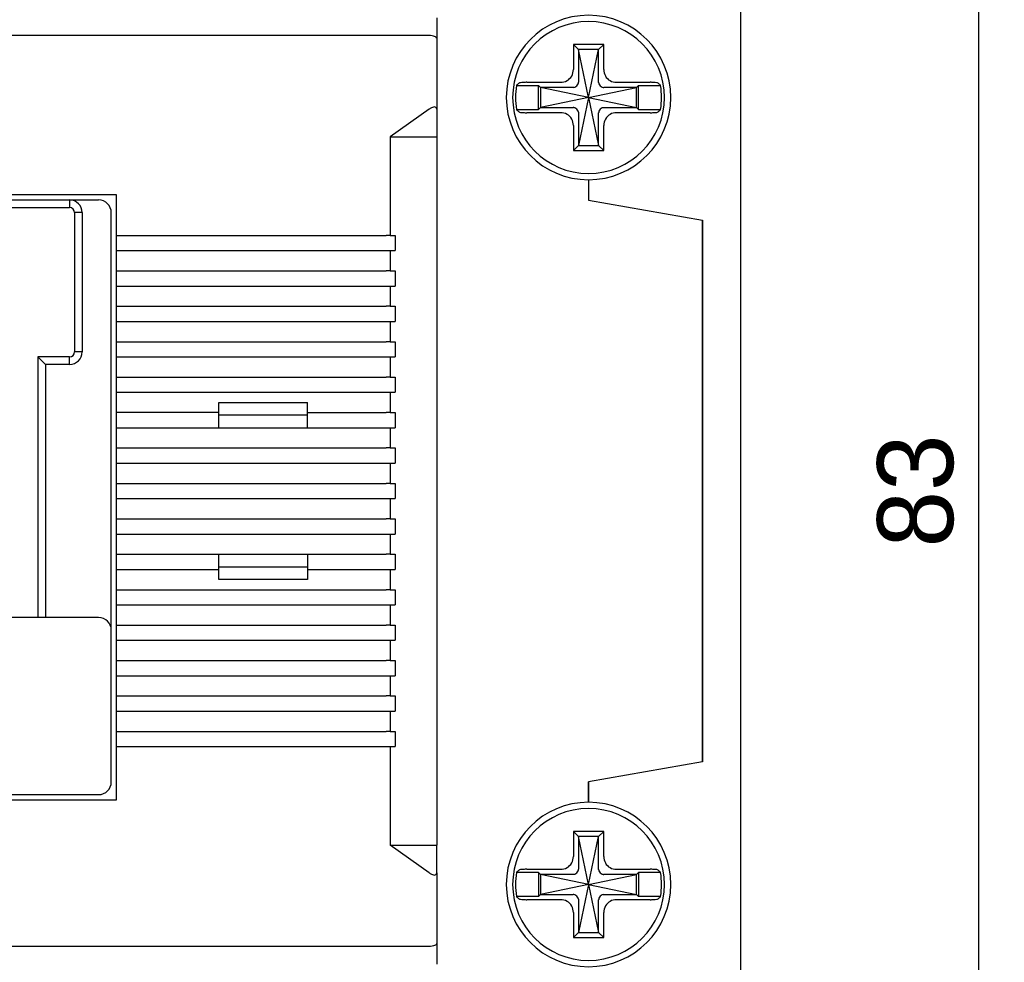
# Model space of a CAD drawing. Header units: millimetres. Extents: x -1854 to -1002, y -1254 to -1006.
# Tile 12 of 15: x -1314 to -1275, y -1153 to -1115. Entities that reach past the tile are written whole.
import ezdxf

# ---------------------------------------------------------------- set-up
doc = ezdxf.new("R2010")
doc.units = ezdxf.units.MM
for name, color, linetype in [('\\M+3B5B5\\M+3B8E9\\M+3C3FE1', 3, 'Continuous'), ('BO', 3, 'Continuous'), ('d', 4, 'Continuous')]:
    doc.layers.add(name, color=color, linetype=linetype)
doc.dimstyles.new('ISO-25$0', dxfattribs={"dimtxt": 2.5, "dimasz": 2.5, "dimexe": 1, "dimexo": 1, "dimgap": 1, "dimtad": 1, "dimdec": 4, "dimdsep": 46, "dimtxsty": 'Standard', "dimcen": 2.5, "dimadec": 0, "dimazin": 2, "dimtfac": 1, "dimtdec": 4, "dimtmove": 0, "dimatfit": 3, "dimfxl": 0, "dimarcsym": 0})

# ---------------------------------------------------------------- blocks, each defined once
blk = doc.blocks.new('*D336')
at = {"layer": 'd', "color": 0, "lineweight": -2}
for p, q in [((-1300.635, -1092.422), (-1275.205, -1092.422)), ((-1276.205, -1172.922), (-1276.205, -1094.922)), ((-1300.635, -1175.422), (-1275.205, -1175.422))]:
    blk.add_line(p, q, dxfattribs=at)
at = {"layer": 'd', "color": 0}
for points in [[(-1276.621, -1094.922), (-1275.788, -1094.922), (-1276.205, -1092.422)], [(-1276.621, -1172.922), (-1275.788, -1172.922), (-1276.205, -1175.422)]]:
    blk.add_solid(points, dxfattribs=at)
at = {"layer": 'DEFPOINTS', "color": 0}
for p in [(-1301.635, -1092.422), (-1276.205, -1092.422), (-1301.635, -1175.422)]:
    blk.add_point(p, dxfattribs=at)
at = {"layer": 'd', "color": 0, "insert": (-1278.705, -1133.922), "char_height": 3, "attachment_point": 5, "rotation": 90}
blk.add_mtext('83', dxfattribs=at)

msp = doc.modelspace()

# ---------------------------------------------------------------- linework, layer by layer
at = {"color": 7, "linetype": 'Continuous'}
for p, q in [((-1299.47381, -1119.92244), (-1299.47381, -1123.82244)), ((-1310.29686, -1122.22244), (-1315.99686, -1122.22244)), ((-1315.34686, -1122.42244), (-1310.99686, -1122.42244)), ((-1312.14686, -1122.42244), (-1312.14686, -1122.72244)), ((-1310.29686, -1146.12244), (-1310.29686, -1122.22244)), ((-1315.34686, -1122.72244), (-1312.14686, -1122.72244)), ((-1311.94686, -1122.92244), (-1311.94686, -1128.42244)), ((-1311.64686, -1122.92244), (-1311.94686, -1122.92244)), ((-1311.64686, -1122.92244), (-1311.64686, -1128.42244)), ((-1310.49686, -1145.42244), (-1310.49686, -1122.92244)), ((-1310.29686, -1123.82244), (-1299.63534, -1123.82244)), ((-1299.47381, -1123.82244), (-1299.63534, -1123.82244)), ((-1299.47381, -1123.82244), (-1299.27381, -1123.82244)), ((-1299.27381, -1123.82244), (-1299.27381, -1124.42244)), ((-1310.29686, -1124.42244), (-1299.63534, -1124.42244)), ((-1299.63534, -1124.42244), (-1299.47381, -1124.42244)), ((-1299.47381, -1124.42244), (-1299.27381, -1124.42244)), ((-1299.47381, -1124.42244), (-1299.47381, -1125.22244)), ((-1310.29686, -1125.22244), (-1299.63534, -1125.22244)), ((-1299.47381, -1125.22244), (-1299.63534, -1125.22244)), ((-1299.47381, -1125.22244), (-1299.27381, -1125.22244)), ((-1299.27381, -1125.22244), (-1299.27381, -1125.82244)), ((-1310.29686, -1125.82244), (-1299.63534, -1125.82244)), ((-1299.63534, -1125.82244), (-1299.47381, -1125.82244)), ((-1299.47381, -1125.82244), (-1299.27381, -1125.82244)), ((-1299.47381, -1125.82244), (-1299.47381, -1126.62244)), ((-1310.29686, -1126.62244), (-1299.63534, -1126.62244)), ((-1299.47381, -1126.62244), (-1299.63534, -1126.62244)), ((-1299.47381, -1126.62244), (-1299.27381, -1126.62244)), ((-1299.27381, -1126.62244), (-1299.27381, -1127.22244)), ((-1310.29686, -1127.22244), (-1299.63534, -1127.22244)), ((-1299.63534, -1127.22244), (-1299.47381, -1127.22244)), ((-1299.47381, -1127.22244), (-1299.27381, -1127.22244)), ((-1299.47381, -1127.22244), (-1299.47381, -1128.02244)), ((-1310.29686, -1128.02244), (-1299.63534, -1128.02244)), ((-1299.47381, -1128.02244), (-1299.63534, -1128.02244)), ((-1299.47381, -1128.02244), (-1299.27381, -1128.02244)), ((-1299.27381, -1128.02244), (-1299.27381, -1128.62244)), ((-1311.64686, -1128.42244), (-1311.94686, -1128.42244)), ((-1312.14686, -1128.62244), (-1313.39686, -1128.62244)), ((-1313.39686, -1128.62244), (-1313.39686, -1138.92244)), ((-1312.14686, -1128.92244), (-1312.14686, -1128.62244)), ((-1310.29686, -1128.62244), (-1299.63534, -1128.62244)), ((-1299.63534, -1128.62244), (-1299.47381, -1128.62244)), ((-1299.47381, -1128.62244), (-1299.27381, -1128.62244)), ((-1299.47381, -1128.62244), (-1299.47381, -1129.42244)), ((-1312.14686, -1128.92244), (-1313.09686, -1128.92244)), ((-1313.09686, -1128.92244), (-1313.09686, -1138.92244)), ((-1310.29686, -1129.42244), (-1299.63534, -1129.42244)), ((-1299.47381, -1129.42244), (-1299.63534, -1129.42244)), ((-1299.47381, -1129.42244), (-1299.27381, -1129.42244)), ((-1299.27381, -1129.42244), (-1299.27381, -1130.02244)), ((-1310.29686, -1130.02244), (-1299.63534, -1130.02244)), ((-1299.63534, -1130.02244), (-1299.47381, -1130.02244)), ((-1299.47381, -1130.02244), (-1299.27381, -1130.02244)), ((-1299.47381, -1130.02244), (-1299.47381, -1130.82244)), ((-1306.24686, -1130.42244), (-1302.74686, -1130.42244)), ((-1306.24686, -1131.42244), (-1306.24686, -1130.42244)), ((-1302.74686, -1131.42244), (-1302.74686, -1130.42244)), ((-1306.24686, -1130.82244), (-1310.29686, -1130.82244)), ((-1302.74686, -1130.92244), (-1306.24686, -1130.92244)), ((-1302.74686, -1130.82244), (-1299.63534, -1130.82244)), ((-1299.47381, -1130.82244), (-1299.63534, -1130.82244)), ((-1299.47381, -1130.82244), (-1299.27381, -1130.82244)), ((-1299.27381, -1130.82244), (-1299.27381, -1131.42244)), ((-1310.29686, -1131.42244), (-1299.63534, -1131.42244)), ((-1299.63534, -1131.42244), (-1299.47381, -1131.42244)), ((-1299.47381, -1131.42244), (-1299.27381, -1131.42244)), ((-1299.47381, -1131.42244), (-1299.47381, -1132.22244)), ((-1310.29686, -1132.22244), (-1299.63534, -1132.22244)), ((-1299.47381, -1132.22244), (-1299.63534, -1132.22244)), ((-1299.47381, -1132.22244), (-1299.27381, -1132.22244)), ((-1299.27381, -1132.22244), (-1299.27381, -1132.82244)), ((-1310.29686, -1132.82244), (-1299.63534, -1132.82244)), ((-1299.63534, -1132.82244), (-1299.47381, -1132.82244)), ((-1299.47381, -1132.82244), (-1299.27381, -1132.82244)), ((-1299.47381, -1132.82244), (-1299.47381, -1133.62244)), ((-1310.29686, -1133.62244), (-1299.63534, -1133.62244)), ((-1299.47381, -1133.62244), (-1299.63534, -1133.62244)), ((-1299.47381, -1133.62244), (-1299.27381, -1133.62244)), ((-1299.27381, -1133.62244), (-1299.27381, -1134.22244)), ((-1310.29686, -1134.22244), (-1299.63534, -1134.22244)), ((-1299.63534, -1134.22244), (-1299.47381, -1134.22244)), ((-1299.47381, -1134.22244), (-1299.27381, -1134.22244)), ((-1299.47381, -1134.22244), (-1299.47381, -1135.02244)), ((-1310.29686, -1135.02244), (-1299.63534, -1135.02244)), ((-1299.47381, -1135.02244), (-1299.63534, -1135.02244)), ((-1299.47381, -1135.02244), (-1299.27381, -1135.02244)), ((-1299.27381, -1135.02244), (-1299.27381, -1135.62244)), ((-1310.29686, -1135.62244), (-1299.63534, -1135.62244)), ((-1299.63534, -1135.62244), (-1299.47381, -1135.62244)), ((-1299.47381, -1135.62244), (-1299.27381, -1135.62244)), ((-1299.47381, -1135.62244), (-1299.47381, -1136.42244)), ((-1310.29686, -1136.42244), (-1299.63534, -1136.42244)), ((-1306.24686, -1137.42244), (-1306.24686, -1136.42244)), ((-1302.74686, -1136.42244), (-1302.74686, -1137.42244)), ((-1299.47381, -1136.42244), (-1299.63534, -1136.42244)), ((-1299.47381, -1136.42244), (-1299.27381, -1136.42244)), ((-1299.27381, -1136.42244), (-1299.27381, -1137.02244)), ((-1306.24686, -1136.92244), (-1302.74686, -1136.92244)), ((-1310.29686, -1137.02244), (-1306.24686, -1137.02244)), ((-1302.74686, -1137.02244), (-1299.63534, -1137.02244)), ((-1299.63534, -1137.02244), (-1299.47381, -1137.02244)), ((-1299.47381, -1137.02244), (-1299.27381, -1137.02244)), ((-1299.47381, -1137.02244), (-1299.47381, -1137.82244)), ((-1302.74686, -1137.42244), (-1306.24686, -1137.42244)), ((-1310.29686, -1137.82244), (-1299.63534, -1137.82244)), ((-1299.47381, -1137.82244), (-1299.63534, -1137.82244)), ((-1299.47381, -1137.82244), (-1299.27381, -1137.82244)), ((-1299.27381, -1137.82244), (-1299.27381, -1138.42244)), ((-1310.29686, -1138.42244), (-1299.63534, -1138.42244)), ((-1299.63534, -1138.42244), (-1299.47381, -1138.42244)), ((-1299.47381, -1138.42244), (-1299.27381, -1138.42244)), ((-1299.47381, -1138.42244), (-1299.47381, -1139.22244)), ((-1310.99686, -1138.92244), (-1329.99686, -1138.92244)), ((-1310.29686, -1139.22244), (-1299.63534, -1139.22244)), ((-1299.47381, -1139.22244), (-1299.63534, -1139.22244)), ((-1299.47381, -1139.22244), (-1299.27381, -1139.22244)), ((-1299.27381, -1139.22244), (-1299.27381, -1139.82244)), ((-1310.29686, -1139.82244), (-1299.63534, -1139.82244)), ((-1299.63534, -1139.82244), (-1299.47381, -1139.82244)), ((-1299.47381, -1139.82244), (-1299.27381, -1139.82244)), ((-1299.47381, -1139.82244), (-1299.47381, -1140.62244)), ((-1310.29686, -1140.62244), (-1299.63534, -1140.62244)), ((-1299.47381, -1140.62244), (-1299.63534, -1140.62244)), ((-1299.47381, -1140.62244), (-1299.27381, -1140.62244)), ((-1299.27381, -1140.62244), (-1299.27381, -1141.22244)), ((-1310.29686, -1141.22244), (-1299.63534, -1141.22244)), ((-1299.63534, -1141.22244), (-1299.47381, -1141.22244)), ((-1299.47381, -1141.22244), (-1299.27381, -1141.22244)), ((-1299.47381, -1141.22244), (-1299.47381, -1142.02244)), ((-1310.29686, -1142.02244), (-1299.63534, -1142.02244)), ((-1299.47381, -1142.02244), (-1299.63534, -1142.02244)), ((-1299.47381, -1142.02244), (-1299.27381, -1142.02244)), ((-1299.27381, -1142.02244), (-1299.27381, -1142.62244)), ((-1310.29686, -1142.62244), (-1299.63534, -1142.62244)), ((-1299.63534, -1142.62244), (-1299.47381, -1142.62244)), ((-1299.47381, -1142.62244), (-1299.27381, -1142.62244)), ((-1299.47381, -1142.62244), (-1299.47381, -1143.42244)), ((-1310.29686, -1143.42244), (-1299.63534, -1143.42244)), ((-1299.47381, -1143.42244), (-1299.63534, -1143.42244)), ((-1299.47381, -1143.42244), (-1299.27381, -1143.42244)), ((-1299.27381, -1143.42244), (-1299.27381, -1144.02244)), ((-1310.29686, -1144.02244), (-1299.63534, -1144.02244)), ((-1299.63534, -1144.02244), (-1299.47381, -1144.02244)), ((-1299.47381, -1144.02244), (-1299.27381, -1144.02244)), ((-1299.47381, -1144.02244), (-1299.47381, -1147.92244)), ((-1329.99686, -1145.92244), (-1310.99686, -1145.92244)), ((-1330.69686, -1146.12244), (-1310.29686, -1146.12244))]:
    msp.add_line(p, q, dxfattribs=at)
for centre, radius, start, end in [((-1312.14686, -1122.92244), 0.5, 0, 90), ((-1310.99686, -1122.92244), 0.5, 0, 90), ((-1312.14686, -1122.92244), 0.2, 0, 90), ((-1312.14686, -1128.42244), 0.5, 270, 0), ((-1312.14686, -1128.42244), 0.2, 270, 0), ((-1310.99686, -1139.42244), 0.5, 0, 90), ((-1310.99686, -1145.42244), 0.5, 270, 0)]:
    msp.add_arc(centre, radius, start, end, dxfattribs=at)
at = {"color": 7, "linetype": 'Continuous', "start_tangent": (-0.70710678, 0.70710678), "end_tangent": (-0.70710678, 0.70710678)}
msp.add_spline([(-1313.09686, -1128.92244), (-1313.11908, -1128.90021), (-1313.17176, -1128.84754), (-1313.24102, -1128.77827), (-1313.31845, -1128.70085), (-1313.39686, -1128.62244)], degree=3, dxfattribs=at)
at = {"layer": '\\M+3B5B5\\M+3B8E9\\M+3C3FE1', "color": 7, "linetype": 'Continuous'}
for p, q in [((-1285.63534, -1110.57244), (-1285.63534, -1157.27244)), ((-1292.03534, -1116.47244), (-1292.23534, -1116.27244)), ((-1292.23534, -1116.27244), (-1292.23534, -1117.26753)), ((-1291.03534, -1116.27244), (-1292.23534, -1116.27244)), ((-1291.23534, -1116.47244), (-1291.03534, -1116.27244)), ((-1291.03534, -1117.26753), (-1291.03534, -1116.27244)), ((-1291.63534, -1118.37244), (-1292.03534, -1116.47244)), ((-1292.03534, -1116.47244), (-1292.03534, -1117.77047)), ((-1291.23534, -1116.47244), (-1292.03534, -1116.47244)), ((-1291.63534, -1118.37244), (-1291.23534, -1116.47244)), ((-1291.23534, -1117.77047), (-1291.23534, -1116.47244)), ((-1294.48141, -1117.89244), (-1293.61534, -1117.89244)), ((-1294.06884, -1117.77244), (-1292.74024, -1117.77244)), ((-1293.61534, -1118.85244), (-1293.61534, -1117.89244)), ((-1293.53534, -1117.97244), (-1293.61534, -1117.89244)), ((-1290.53043, -1117.77244), (-1289.20183, -1117.77244)), ((-1289.73534, -1117.97244), (-1289.65534, -1117.89244)), ((-1289.65534, -1117.89244), (-1288.78927, -1117.89244)), ((-1289.65534, -1118.85244), (-1289.65534, -1117.89244)), ((-1291.63534, -1118.37244), (-1293.53534, -1117.97244)), ((-1292.2373, -1117.97244), (-1293.53534, -1117.97244)), ((-1293.53534, -1117.97244), (-1293.53534, -1118.77244)), ((-1291.63534, -1118.37244), (-1289.73534, -1117.97244)), ((-1289.73534, -1117.97244), (-1291.03337, -1117.97244)), ((-1289.73534, -1118.77244), (-1289.73534, -1117.97244)), ((-1291.63534, -1118.37244), (-1293.53534, -1118.77244)), ((-1291.63534, -1118.37244), (-1292.03534, -1120.27244)), ((-1291.63534, -1118.37244), (-1291.23534, -1120.27244)), ((-1291.63534, -1118.37244), (-1289.73534, -1118.77244)), ((-1294.48141, -1118.85244), (-1293.61534, -1118.85244)), ((-1292.74024, -1118.97244), (-1294.06884, -1118.97244)), ((-1293.53534, -1118.77244), (-1293.61534, -1118.85244)), ((-1293.53534, -1118.77244), (-1292.2373, -1118.77244)), ((-1292.03534, -1118.9744), (-1292.03534, -1120.27244)), ((-1291.23534, -1120.27244), (-1291.23534, -1118.9744)), ((-1291.03337, -1118.77244), (-1289.73534, -1118.77244)), ((-1289.20183, -1118.97244), (-1290.53043, -1118.97244)), ((-1289.73534, -1118.77244), (-1289.65534, -1118.85244)), ((-1289.65534, -1118.85244), (-1288.78927, -1118.85244)), ((-1292.23534, -1119.47734), (-1292.23534, -1120.47244)), ((-1291.03534, -1120.47244), (-1291.03534, -1119.47734)), ((-1292.03534, -1120.27244), (-1292.23534, -1120.47244)), ((-1292.23534, -1120.47244), (-1291.03534, -1120.47244)), ((-1292.03534, -1120.27244), (-1291.23534, -1120.27244)), ((-1291.23534, -1120.27244), (-1291.03534, -1120.47244)), ((-1291.63534, -1121.62244), (-1291.63534, -1122.42896)), ((-1291.63534, -1121.62244), (-1291.63534, -1122.42896)), ((-1291.63534, -1122.42896), (-1287.13534, -1123.22244)), ((-1291.63534, -1122.42896), (-1287.13534, -1123.22244)), ((-1287.13534, -1123.22244), (-1287.13534, -1144.62244)), ((-1287.13534, -1144.62244), (-1287.13534, -1123.22244)), ((-1287.13534, -1144.62244), (-1291.63534, -1145.41591)), ((-1287.13534, -1144.62244), (-1291.63534, -1145.41591)), ((-1291.63534, -1146.22244), (-1291.63534, -1145.41591)), ((-1291.63534, -1145.41591), (-1291.63534, -1146.22244)), ((-1292.03534, -1147.57244), (-1292.23534, -1147.37244)), ((-1292.23534, -1147.37244), (-1292.23534, -1148.36753)), ((-1291.03534, -1147.37244), (-1292.23534, -1147.37244)), ((-1291.23534, -1147.57244), (-1291.03534, -1147.37244)), ((-1291.03534, -1148.36753), (-1291.03534, -1147.37244)), ((-1291.63534, -1149.47244), (-1292.03534, -1147.57244)), ((-1291.23534, -1147.57244), (-1292.03534, -1147.57244)), ((-1292.03534, -1147.57244), (-1292.03534, -1148.87047)), ((-1291.63534, -1149.47244), (-1291.23534, -1147.57244)), ((-1291.23534, -1148.87047), (-1291.23534, -1147.57244)), ((-1293.61534, -1148.99244), (-1294.48141, -1148.99244)), ((-1294.06884, -1148.87244), (-1292.74024, -1148.87244)), ((-1293.61534, -1148.99244), (-1293.61534, -1149.95244)), ((-1293.53534, -1149.07244), (-1293.61534, -1148.99244)), ((-1290.53043, -1148.87244), (-1289.20183, -1148.87244)), ((-1289.73534, -1149.07244), (-1289.65534, -1148.99244)), ((-1289.65534, -1148.99244), (-1289.65534, -1149.95244)), ((-1288.78927, -1148.99244), (-1289.65534, -1148.99244)), ((-1291.63534, -1149.47244), (-1293.53534, -1149.07244)), ((-1292.2373, -1149.07244), (-1293.53534, -1149.07244)), ((-1293.53534, -1149.07244), (-1293.53534, -1149.87244)), ((-1291.63534, -1149.47244), (-1289.73534, -1149.07244)), ((-1289.73534, -1149.07244), (-1291.03337, -1149.07244)), ((-1289.73534, -1149.87244), (-1289.73534, -1149.07244)), ((-1291.63534, -1149.47244), (-1293.53534, -1149.87244)), ((-1291.63534, -1149.47244), (-1292.03534, -1151.37244)), ((-1291.63534, -1149.47244), (-1291.23534, -1151.37244)), ((-1291.63534, -1149.47244), (-1289.73534, -1149.87244)), ((-1293.61534, -1149.95244), (-1294.48141, -1149.95244)), ((-1292.74024, -1150.07244), (-1294.06884, -1150.07244)), ((-1293.53534, -1149.87244), (-1293.61534, -1149.95244)), ((-1293.53534, -1149.87244), (-1292.2373, -1149.87244)), ((-1292.03534, -1150.0744), (-1292.03534, -1151.37244)), ((-1291.23534, -1151.37244), (-1291.23534, -1150.0744)), ((-1291.03337, -1149.87244), (-1289.73534, -1149.87244)), ((-1289.20183, -1150.07244), (-1290.53043, -1150.07244)), ((-1289.73534, -1149.87244), (-1289.65534, -1149.95244)), ((-1288.78927, -1149.95244), (-1289.65534, -1149.95244)), ((-1292.23534, -1150.57734), (-1292.23534, -1151.57244)), ((-1291.03534, -1151.57244), (-1291.03534, -1150.57734)), ((-1292.03534, -1151.37244), (-1292.23534, -1151.57244)), ((-1292.03534, -1151.37244), (-1291.23534, -1151.37244)), ((-1291.23534, -1151.37244), (-1291.03534, -1151.57244)), ((-1292.23534, -1151.57244), (-1291.03534, -1151.57244))]:
    msp.add_line(p, q, dxfattribs=at)
for centre, radius, start, end in [((-1291.63534, -1118.37244), 3.25, 90, 270), ((-1291.63534, -1118.37244), 3.25, 270, 90), ((-1291.63534, -1118.37244), 3, 0, 180), ((-1291.63534, -1118.37244), 2.88626, 170.426952, 180), ((-1291.63534, -1118.37244), 2.88626, 0, 9.573048), ((-1291.63534, -1118.37244), 3, 180, 0), ((-1291.63534, -1118.37244), 2.88626, 180, 189.573048), ((-1291.63534, -1118.37244), 2.88626, 350.426952, 0), ((-1291.63534, -1149.47244), 3.25, 90, 270), ((-1291.63534, -1149.47244), 3.25, 270, 90), ((-1291.63534, -1149.47244), 3, 0, 180), ((-1291.63534, -1149.47244), 2.88626, 170.426952, 180), ((-1291.63534, -1149.47244), 2.88626, 0, 9.573048), ((-1291.63534, -1149.47244), 3, 180, 0), ((-1291.63534, -1149.47244), 2.88626, 180, 189.573048), ((-1291.63534, -1149.47244), 2.88626, 350.426952, 0)]:
    msp.add_arc(centre, radius, start, end, dxfattribs=at)
for points, start_tangent, end_tangent in [([(-1292.74024, -1117.77244), (-1292.48551, -1117.70585), (-1292.30216, -1117.52268), (-1292.23534, -1117.26753)], (1, 0), (0, 1)), ([(-1291.03534, -1117.26753), (-1290.96873, -1117.5223), (-1290.78562, -1117.70559), (-1290.53043, -1117.77244)], (0, -1), (1, 0)), ([(-1294.38151, -1117.79982), (-1294.41512, -1117.83054), (-1294.44842, -1117.86141), (-1294.48141, -1117.89244)], (-0.74061378, -0.67193097), (-0.72606326, -0.68762792)), ([(-1294.06884, -1117.77244), (-1294.21643, -1117.77605), (-1294.32985, -1117.78603), (-1294.38151, -1117.79982)], (-1, 0), (-0.74061378, -0.67193097)), ([(-1292.2131, -1117.97079), (-1292.13132, -1117.93982), (-1292.06795, -1117.87645), (-1292.03698, -1117.79468)], (0.99041995, 0.13808808), (0.13808808, 0.99041995)), ([(-1292.03698, -1117.79468), (-1292.03607, -1117.78678), (-1292.03552, -1117.77869), (-1292.03534, -1117.77047)], (0.13808808, 0.99041995), (0, 1)), ([(-1291.23369, -1117.79468), (-1291.2346, -1117.78678), (-1291.23515, -1117.77869), (-1291.23534, -1117.77047)], (-0.13808808, 0.99041995), (0, 1)), ([(-1291.23369, -1117.79468), (-1291.20272, -1117.87645), (-1291.13935, -1117.93982), (-1291.05758, -1117.97079)], (0.13808808, -0.99041995), (0.99041995, -0.13808808)), ([(-1288.88916, -1117.79982), (-1288.94083, -1117.78603), (-1289.05424, -1117.77605), (-1289.20183, -1117.77244)], (-0.74061378, 0.67193097), (-1, 0)), ([(-1288.78927, -1117.89244), (-1288.82225, -1117.86141), (-1288.85555, -1117.83054), (-1288.88916, -1117.79982)], (-0.72606326, 0.68762792), (-0.74061378, 0.67193097)), ([(-1292.2131, -1117.97079), (-1292.221, -1117.9717), (-1292.22908, -1117.97225), (-1292.2373, -1117.97244)], (-0.99041995, -0.13808808), (-1, 0)), ([(-1291.05758, -1117.97079), (-1291.04968, -1117.9717), (-1291.0416, -1117.97225), (-1291.03337, -1117.97244)], (0.99041995, -0.13808808), (1, 0)), ([(-1294.48141, -1118.85244), (-1294.44842, -1118.88346), (-1294.41513, -1118.91433), (-1294.38151, -1118.94505)], (0.72606326, -0.68762792), (0.74061378, -0.67193097)), ([(-1294.38151, -1118.94505), (-1294.32985, -1118.95884), (-1294.21643, -1118.96882), (-1294.06884, -1118.97244)], (0.74061378, -0.67193097), (1, 0)), ([(-1292.23534, -1119.47734), (-1292.30194, -1119.22257), (-1292.48506, -1119.03928), (-1292.74024, -1118.97244)], (0, 1), (-1, 0)), ([(-1292.2131, -1118.77408), (-1292.221, -1118.77317), (-1292.22908, -1118.77262), (-1292.2373, -1118.77244)], (-0.99041995, 0.13808808), (-1, 0)), ([(-1292.03698, -1118.95019), (-1292.06795, -1118.86842), (-1292.13132, -1118.80505), (-1292.2131, -1118.77408)], (-0.13808808, 0.99041995), (-0.99041995, 0.13808808)), ([(-1292.03698, -1118.95019), (-1292.03607, -1118.95809), (-1292.03552, -1118.96618), (-1292.03534, -1118.9744)], (0.13808808, -0.99041995), (0, -1)), ([(-1291.23369, -1118.95019), (-1291.2346, -1118.95809), (-1291.23515, -1118.96618), (-1291.23534, -1118.9744)], (-0.13808808, -0.99041995), (0, -1)), ([(-1291.05758, -1118.77408), (-1291.13935, -1118.80505), (-1291.20272, -1118.86842), (-1291.23369, -1118.95019)], (-0.99041995, -0.13808808), (-0.13808808, -0.99041995)), ([(-1291.05758, -1118.77408), (-1291.04968, -1118.77317), (-1291.0416, -1118.77262), (-1291.03337, -1118.77244)], (0.99041995, 0.13808808), (1, 0)), ([(-1290.53043, -1118.97244), (-1290.78525, -1119.03907), (-1290.96848, -1119.22213), (-1291.03534, -1119.47734)], (-1, 0), (0, -1)), ([(-1289.20183, -1118.97244), (-1289.05424, -1118.96882), (-1288.94083, -1118.95884), (-1288.88916, -1118.94505)], (1, 0), (0.74061378, 0.67193097)), ([(-1288.88916, -1118.94505), (-1288.85555, -1118.91433), (-1288.82225, -1118.88346), (-1288.78927, -1118.85244)], (0.74061378, 0.67193097), (0.72606326, 0.68762792)), ([(-1292.74024, -1148.87244), (-1292.48543, -1148.80581), (-1292.3022, -1148.62275), (-1292.23534, -1148.36753)], (1, 0), (0, 1)), ([(-1291.03534, -1148.36753), (-1290.96873, -1148.6223), (-1290.78562, -1148.80559), (-1290.53043, -1148.87244)], (0, -1), (1, 0)), ([(-1294.38151, -1148.89982), (-1294.41512, -1148.93054), (-1294.44842, -1148.96141), (-1294.48141, -1148.99244)], (-0.74061378, -0.67193097), (-0.72606326, -0.68762792)), ([(-1294.06884, -1148.87244), (-1294.21643, -1148.87605), (-1294.32985, -1148.88603), (-1294.38151, -1148.89982)], (-1, 0), (-0.74061378, -0.67193097)), ([(-1292.2131, -1149.07079), (-1292.13132, -1149.03982), (-1292.06795, -1148.97645), (-1292.03698, -1148.89468)], (0.99041995, 0.13808808), (0.13808808, 0.99041995)), ([(-1292.03698, -1148.89468), (-1292.03607, -1148.88678), (-1292.03552, -1148.87869), (-1292.03534, -1148.87047)], (0.13808808, 0.99041995), (0, 1)), ([(-1291.23369, -1148.89468), (-1291.2346, -1148.88678), (-1291.23515, -1148.87869), (-1291.23534, -1148.87047)], (-0.13808808, 0.99041995), (0, 1)), ([(-1291.23369, -1148.89468), (-1291.20272, -1148.97645), (-1291.13935, -1149.03982), (-1291.05758, -1149.07079)], (0.13808808, -0.99041995), (0.99041995, -0.13808808)), ([(-1288.88916, -1148.89982), (-1288.94083, -1148.88603), (-1289.05424, -1148.87605), (-1289.20183, -1148.87244)], (-0.74061378, 0.67193097), (-1, 0)), ([(-1288.78927, -1148.99244), (-1288.82225, -1148.96141), (-1288.85555, -1148.93054), (-1288.88916, -1148.89982)], (-0.72606326, 0.68762792), (-0.74061378, 0.67193097)), ([(-1292.2131, -1149.07079), (-1292.221, -1149.0717), (-1292.22908, -1149.07225), (-1292.2373, -1149.07244)], (-0.99041995, -0.13808808), (-1, 0)), ([(-1291.05758, -1149.07079), (-1291.04968, -1149.0717), (-1291.0416, -1149.07225), (-1291.03337, -1149.07244)], (0.99041995, -0.13808808), (1, 0)), ([(-1294.48141, -1149.95244), (-1294.44842, -1149.98346), (-1294.41513, -1150.01433), (-1294.38151, -1150.04505)], (0.72606326, -0.68762792), (0.74061378, -0.67193097)), ([(-1294.38151, -1150.04505), (-1294.32985, -1150.05884), (-1294.21643, -1150.06882), (-1294.06884, -1150.07244)], (0.74061378, -0.67193097), (1, 0)), ([(-1292.23534, -1150.57734), (-1292.30194, -1150.32257), (-1292.48506, -1150.13928), (-1292.74024, -1150.07244)], (0, 1), (-1, 0)), ([(-1292.2131, -1149.87408), (-1292.221, -1149.87317), (-1292.22908, -1149.87262), (-1292.2373, -1149.87244)], (-0.99041995, 0.13808808), (-1, 0)), ([(-1292.03698, -1150.05019), (-1292.06795, -1149.96842), (-1292.13132, -1149.90505), (-1292.2131, -1149.87408)], (-0.13808808, 0.99041995), (-0.99041995, 0.13808808)), ([(-1292.03698, -1150.05019), (-1292.03607, -1150.05809), (-1292.03552, -1150.06618), (-1292.03534, -1150.0744)], (0.13808808, -0.99041995), (0, -1)), ([(-1291.23369, -1150.05019), (-1291.2346, -1150.05809), (-1291.23515, -1150.06618), (-1291.23534, -1150.0744)], (-0.13808808, -0.99041995), (0, -1)), ([(-1291.05758, -1149.87408), (-1291.13935, -1149.90505), (-1291.20272, -1149.96842), (-1291.23369, -1150.05019)], (-0.99041995, -0.13808808), (-0.13808808, -0.99041995)), ([(-1291.05758, -1149.87408), (-1291.04968, -1149.87317), (-1291.0416, -1149.87262), (-1291.03337, -1149.87244)], (0.99041995, 0.13808808), (1, 0)), ([(-1290.53043, -1150.07244), (-1290.78516, -1150.13902), (-1290.96851, -1150.32219), (-1291.03534, -1150.57734)], (-1, 0), (0, -1)), ([(-1289.20183, -1150.07244), (-1289.05424, -1150.06882), (-1288.94083, -1150.05884), (-1288.88916, -1150.04505)], (1, 0), (0.74061378, 0.67193097)), ([(-1288.88916, -1150.04505), (-1288.85555, -1150.01433), (-1288.82225, -1149.98346), (-1288.78927, -1149.95244)], (0.74061378, 0.67193097), (0.72606326, 0.68762792))]:
    msp.add_spline(points, degree=3, dxfattribs=dict(at, start_tangent=start_tangent, end_tangent=end_tangent))
at = {"layer": 'BO', "color": 7, "linetype": 'Continuous'}
for p, q in [((-1297.63534, -1115.22244), (-1297.63534, -1116.0467)), ((-1297.93534, -1115.92244), (-1342.33534, -1115.92244)), ((-1297.63534, -1116.0467), (-1297.63534, -1118.83457)), ((-1297.63534, -1116.0467), (-1297.63534, -1118.83457)), ((-1297.93534, -1118.83457), (-1299.47381, -1119.92244)), ((-1297.63534, -1118.83457), (-1297.63534, -1119.92244)), ((-1299.47381, -1119.92244), (-1299.47381, -1123.82244)), ((-1299.47381, -1119.92244), (-1297.63534, -1119.92244)), ((-1297.63534, -1119.92244), (-1297.63534, -1147.92244)), ((-1299.47381, -1123.82244), (-1299.63534, -1123.82244)), ((-1299.47381, -1123.82244), (-1299.27381, -1123.82244)), ((-1299.27381, -1123.82244), (-1299.27381, -1124.42244)), ((-1299.63534, -1124.42244), (-1299.47381, -1124.42244)), ((-1299.47381, -1124.42244), (-1299.27381, -1124.42244)), ((-1299.47381, -1124.42244), (-1299.47381, -1125.22244)), ((-1299.47381, -1125.22244), (-1299.63534, -1125.22244)), ((-1299.47381, -1125.22244), (-1299.27381, -1125.22244)), ((-1299.27381, -1125.22244), (-1299.27381, -1125.82244)), ((-1299.63534, -1125.82244), (-1299.47381, -1125.82244)), ((-1299.47381, -1125.82244), (-1299.27381, -1125.82244)), ((-1299.47381, -1125.82244), (-1299.47381, -1126.62244)), ((-1299.47381, -1126.62244), (-1299.63534, -1126.62244)), ((-1299.47381, -1126.62244), (-1299.27381, -1126.62244)), ((-1299.27381, -1126.62244), (-1299.27381, -1127.22244)), ((-1299.63534, -1127.22244), (-1299.47381, -1127.22244)), ((-1299.47381, -1127.22244), (-1299.27381, -1127.22244)), ((-1299.47381, -1127.22244), (-1299.47381, -1128.02244)), ((-1299.47381, -1128.02244), (-1299.63534, -1128.02244)), ((-1299.47381, -1128.02244), (-1299.27381, -1128.02244)), ((-1299.27381, -1128.02244), (-1299.27381, -1128.62244)), ((-1299.63534, -1128.62244), (-1299.47381, -1128.62244)), ((-1299.47381, -1128.62244), (-1299.27381, -1128.62244)), ((-1299.47381, -1128.62244), (-1299.47381, -1129.42244)), ((-1299.47381, -1129.42244), (-1299.63534, -1129.42244)), ((-1299.47381, -1129.42244), (-1299.27381, -1129.42244)), ((-1299.27381, -1129.42244), (-1299.27381, -1130.02244)), ((-1299.63534, -1130.02244), (-1299.47381, -1130.02244)), ((-1299.47381, -1130.02244), (-1299.27381, -1130.02244)), ((-1299.47381, -1130.02244), (-1299.47381, -1130.82244)), ((-1299.47381, -1130.82244), (-1299.63534, -1130.82244)), ((-1299.47381, -1130.82244), (-1299.27381, -1130.82244)), ((-1299.27381, -1130.82244), (-1299.27381, -1131.42244)), ((-1299.63534, -1131.42244), (-1299.47381, -1131.42244)), ((-1299.47381, -1131.42244), (-1299.27381, -1131.42244)), ((-1299.47381, -1131.42244), (-1299.47381, -1132.22244)), ((-1299.47381, -1132.22244), (-1299.63534, -1132.22244)), ((-1299.47381, -1132.22244), (-1299.27381, -1132.22244)), ((-1299.27381, -1132.22244), (-1299.27381, -1132.82244)), ((-1299.63534, -1132.82244), (-1299.47381, -1132.82244)), ((-1299.47381, -1132.82244), (-1299.27381, -1132.82244)), ((-1299.47381, -1132.82244), (-1299.47381, -1133.62244)), ((-1299.47381, -1133.62244), (-1299.63534, -1133.62244)), ((-1299.47381, -1133.62244), (-1299.27381, -1133.62244)), ((-1299.27381, -1133.62244), (-1299.27381, -1134.22244)), ((-1299.63534, -1134.22244), (-1299.47381, -1134.22244)), ((-1299.47381, -1134.22244), (-1299.27381, -1134.22244)), ((-1299.47381, -1134.22244), (-1299.47381, -1135.02244)), ((-1299.47381, -1135.02244), (-1299.63534, -1135.02244)), ((-1299.47381, -1135.02244), (-1299.27381, -1135.02244)), ((-1299.27381, -1135.02244), (-1299.27381, -1135.62244)), ((-1299.63534, -1135.62244), (-1299.47381, -1135.62244)), ((-1299.47381, -1135.62244), (-1299.27381, -1135.62244)), ((-1299.47381, -1135.62244), (-1299.47381, -1136.42244)), ((-1299.47381, -1136.42244), (-1299.63534, -1136.42244)), ((-1299.47381, -1136.42244), (-1299.27381, -1136.42244)), ((-1299.27381, -1136.42244), (-1299.27381, -1137.02244)), ((-1299.63534, -1137.02244), (-1299.47381, -1137.02244)), ((-1299.47381, -1137.02244), (-1299.27381, -1137.02244)), ((-1299.47381, -1137.02244), (-1299.47381, -1137.82244)), ((-1299.47381, -1137.82244), (-1299.63534, -1137.82244)), ((-1299.47381, -1137.82244), (-1299.27381, -1137.82244)), ((-1299.27381, -1137.82244), (-1299.27381, -1138.42244)), ((-1299.63534, -1138.42244), (-1299.47381, -1138.42244)), ((-1299.47381, -1138.42244), (-1299.27381, -1138.42244)), ((-1299.47381, -1138.42244), (-1299.47381, -1139.22244)), ((-1299.47381, -1139.22244), (-1299.63534, -1139.22244)), ((-1299.47381, -1139.22244), (-1299.27381, -1139.22244)), ((-1299.27381, -1139.22244), (-1299.27381, -1139.82244)), ((-1299.63534, -1139.82244), (-1299.47381, -1139.82244)), ((-1299.47381, -1139.82244), (-1299.27381, -1139.82244)), ((-1299.47381, -1139.82244), (-1299.47381, -1140.62244)), ((-1299.47381, -1140.62244), (-1299.63534, -1140.62244)), ((-1299.47381, -1140.62244), (-1299.27381, -1140.62244)), ((-1299.27381, -1140.62244), (-1299.27381, -1141.22244)), ((-1299.63534, -1141.22244), (-1299.47381, -1141.22244)), ((-1299.47381, -1141.22244), (-1299.27381, -1141.22244)), ((-1299.47381, -1141.22244), (-1299.47381, -1142.02244)), ((-1299.47381, -1142.02244), (-1299.63534, -1142.02244)), ((-1299.47381, -1142.02244), (-1299.27381, -1142.02244)), ((-1299.27381, -1142.02244), (-1299.27381, -1142.62244)), ((-1299.63534, -1142.62244), (-1299.47381, -1142.62244)), ((-1299.47381, -1142.62244), (-1299.27381, -1142.62244)), ((-1299.47381, -1142.62244), (-1299.47381, -1143.42244)), ((-1299.47381, -1143.42244), (-1299.63534, -1143.42244)), ((-1299.47381, -1143.42244), (-1299.27381, -1143.42244)), ((-1299.27381, -1143.42244), (-1299.27381, -1144.02244)), ((-1299.63534, -1144.02244), (-1299.47381, -1144.02244)), ((-1299.47381, -1144.02244), (-1299.27381, -1144.02244)), ((-1299.47381, -1144.02244), (-1299.47381, -1147.92244)), ((-1297.93534, -1149.0103), (-1299.47381, -1147.92244)), ((-1299.47381, -1147.92244), (-1297.63534, -1147.92244)), ((-1297.63534, -1149.0103), (-1297.63534, -1147.92244)), ((-1297.63534, -1149.0103), (-1297.63534, -1151.79817)), ((-1297.63534, -1149.0103), (-1297.63534, -1151.79817)), ((-1297.93534, -1151.92244), (-1342.33534, -1151.92244)), ((-1297.63534, -1151.79817), (-1297.63534, -1152.62244))]:
    msp.add_line(p, q, dxfattribs=at)
for points, start_tangent, end_tangent in [([(-1297.63534, -1116.0467), (-1297.65641, -1116.00095), (-1297.71862, -1115.96077), (-1297.81587, -1115.93271), (-1297.93534, -1115.92244)], (0, 1), (-1, 0)), ([(-1297.63534, -1118.83457), (-1297.64943, -1118.78028), (-1297.69228, -1118.75049), (-1297.75765, -1118.75014), (-1297.84114, -1118.77869), (-1297.93534, -1118.83457)], (0, 1), (-0.81649658, -0.57735027)), ([(-1297.93534, -1149.0103), (-1297.84228, -1149.06564), (-1297.75736, -1149.09479), (-1297.69184, -1149.09426), (-1297.64928, -1149.06436), (-1297.63534, -1149.0103)], (0.81649658, -0.57735027), (0, 1)), ([(-1297.63534, -1151.79817), (-1297.65641, -1151.84392), (-1297.71862, -1151.8841), (-1297.81587, -1151.91216), (-1297.93534, -1151.92244)], (0, -1), (-1, 0))]:
    msp.add_spline(points, degree=3, dxfattribs=dict(at, start_tangent=start_tangent, end_tangent=end_tangent))

# ---------------------------------------------------------------- dimensions: what is measured, and where the dimension line sits
at = {"layer": 'd'}
dim = msp.add_linear_dim(base=(-1276.20451, -1092.42244), p1=(-1301.63534, -1175.42244), p2=(-1301.63534, -1092.42244), angle=90, dimstyle='ISO-25$0', override={"dimtxt": 3}, dxfattribs=at)
dim.commit()
dim.dimension.update_dxf_attribs({"geometry": '*D336', "text_midpoint": (-1276.20451, -1133.92244), "dimtype": 160})

doc.saveas('drawing.dxf')
